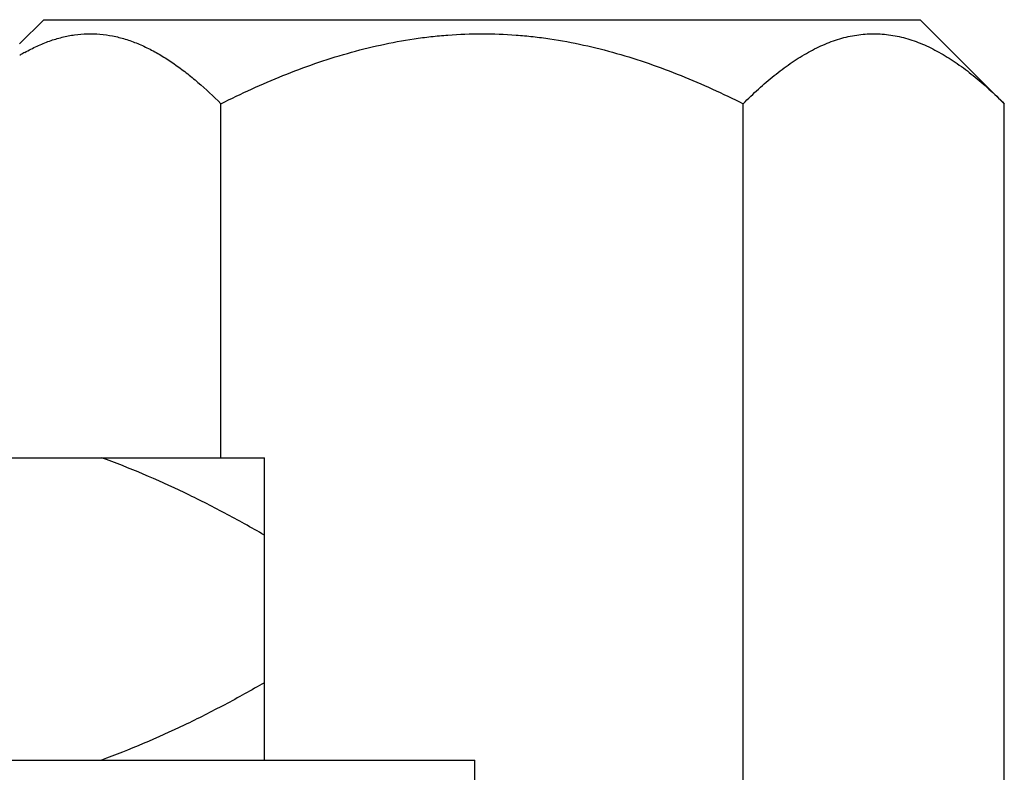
# Model space of a CAD drawing. Header units: inches. Extents: x 0 to 34, y 0 to 22.
# Tile 162 of 168: x 30.157 to 30.361, y 12.456 to 12.612. Entities that reach past the tile are written whole.
import ezdxf

# ---------------------------------------------------------------- set-up
doc = ezdxf.new("R2010")
doc.units = ezdxf.units.IN
doc.header["$LTSCALE"] = 1.87
doc.header["$MEASUREMENT"] = 0
doc.layers.get('0').update_dxf_attribs({"linetype": 'CONTINUOUS'})
doc.layers.add('02___PRT_ALL_AXES', color=7, linetype='CONTINUOUS')

msp = doc.modelspace()

# ---------------------------------------------------------------- linework, layer by layer
at = {"color": 7, "linetype": 'CONTINUOUS'}
for p, q in [((30.1571375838, 12.6068919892), (30.1621371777, 12.6118916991)), ((30.1621387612, 12.6118916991), (30.3433256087, 12.6118938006)), ((30.3606968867, 12.594524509), (30.3433271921, 12.6118938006)), ((30.1987509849, 12.5213511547), (30.1987501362, 12.5945226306)), ((30.3067163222, 12.4491877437), (30.3067146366, 12.5945238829)), ((30.3606985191, 12.4537871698), (30.3606968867, 12.594524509))]:
    msp.add_line(p, q, dxfattribs=at)
for centre, radius, start, end in [((30.178049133, 12.5695105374), 0.0407796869, 119.094450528, 120.4401742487), ((30.1787139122, 12.5683763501), 0.0420943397, 120.529003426, 120.7959125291)]:
    msp.add_arc(centre, radius, start, end, dxfattribs=at)
for points, knots in [([(30.1582199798, 12.6051446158), (30.1590494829, 12.605606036), (30.1607199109, 12.6064581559), (30.1632912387, 12.6075109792), (30.1658897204, 12.6082995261), (30.1685082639, 12.6088100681), (30.1711392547, 12.6090272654), (30.1737725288, 12.6089493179), (30.1763981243, 12.6085754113), (30.1790068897, 12.6079159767), (30.1815917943, 12.6069853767), (30.1841472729, 12.6058010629), (30.1866707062, 12.6043846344), (30.1891599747, 12.602756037), (30.1916147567, 12.6009362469), (30.1948796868, 12.5982508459), (30.1972207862, 12.5960519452), (30.1987501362, 12.5945226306)], [0, 0, 0, 0, 0.0623942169, 0.1231203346, 0.1824097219, 0.2406053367, 0.2981557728, 0.3555815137, 0.4134113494, 0.4721370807, 0.5321509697, 0.5937395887, 0.6570682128, 0.7222028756, 0.7891472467, 0.8578317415, 1, 1, 1, 1]), ([(30.1987501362, 12.5945226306), (30.202952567, 12.596623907), (30.2093719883, 12.5995589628), (30.2181710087, 12.6028696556), (30.2248938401, 12.6050031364), (30.2317313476, 12.6067368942), (30.2375132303, 12.6078058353), (30.2421749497, 12.6084151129), (30.2468555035, 12.6088536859), (30.2503824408, 12.6089877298), (30.2527322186, 12.6089877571)], [0, 0, 0, 0, 0.2499446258, 0.3749463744, 0.4999488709, 0.624952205, 0.7499573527, 0.8124736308, 0.8749992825, 1, 1, 1, 1]), ([(30.2527322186, 12.6089877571), (30.2550820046, 12.6089877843), (30.2586089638, 12.6088537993), (30.2632895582, 12.6084153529), (30.2679513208, 12.6078061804), (30.273733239, 12.6067373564), (30.2805707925, 12.6050037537), (30.2872936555, 12.6028704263), (30.2960927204, 12.5995599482), (30.3025121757, 12.5966250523), (30.3067146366, 12.5945238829)], [0, 0, 0, 0, 0.1250011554, 0.1875274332, 0.2500441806, 0.3750497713, 0.5000529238, 0.6250555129, 0.7500564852, 1, 1, 1, 1]), ([(30.3067146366, 12.5945238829), (30.307751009, 12.5955602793), (30.3098372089, 12.5975592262), (30.3130695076, 12.6003424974), (30.316363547, 12.6028277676), (30.319721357, 12.6049671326), (30.3225986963, 12.6064329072), (30.324925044, 12.6073742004), (30.3272297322, 12.6081435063), (30.3295771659, 12.6086768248), (30.3319388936, 12.6089439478), (30.3337055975, 12.6090103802), (30.3354723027, 12.6089439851), (30.3378340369, 12.6086769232), (30.3401814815, 12.6081436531), (30.3424861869, 12.6073744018), (30.3448125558, 12.6064331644), (30.3476899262, 12.6049674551), (30.3510477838, 12.6028281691), (30.3543418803, 12.6003429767), (30.3575742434, 12.5975597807), (30.35966049, 12.5955608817), (30.3606968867, 12.594524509)], [0, 0, 0, 0, 0.0699834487, 0.1378980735, 0.2035593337, 0.2668433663, 0.3277770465, 0.3574309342, 0.3865994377, 0.4437377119, 0.4719274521, 0.5000000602, 0.5280726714, 0.5562624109, 0.6134006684, 0.642569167, 0.6722230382, 0.733156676, 0.7964406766, 0.8621019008, 0.9300165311, 1, 1, 1, 1])]:
    msp.add_open_spline(points, degree=3, knots=knots, dxfattribs=at)
msp.add_open_spline([(30.1573310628, 12.6046352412), (30.1573502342, 12.6046465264), (30.1573694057, 12.6046578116), (30.1573885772, 12.6046690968)], degree=3, dxfattribs=at)
at = {"layer": '02___PRT_ALL_AXES', "color": 7, "linetype": 'CONTINUOUS'}
for p, q in [((29.8927576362, 12.5213511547), (30.2077576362, 12.5213511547)), ((30.2077576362, 12.4588511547), (30.2077576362, 12.5213511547)), ((29.8492576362, 12.4588511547), (30.2512576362, 12.4588511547)), ((30.2512576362, 12.4198511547), (30.2512576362, 12.4588511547))]:
    msp.add_line(p, q, dxfattribs=at)
for points in [[(30.2077576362, 12.5053511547), (30.205043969, 12.5069178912), (30.1995746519, 12.5099545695), (30.1884646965, 12.515577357), (30.1798763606, 12.5192414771), (30.1740497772, 12.5213511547)], [(30.2077576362, 12.4748511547), (30.205043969, 12.4732844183), (30.1995746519, 12.47024774), (30.1884646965, 12.4646249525), (30.1798763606, 12.4609608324), (30.1740497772, 12.4588511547)]]:
    msp.add_open_spline(points, degree=3, knots=[0, 0, 0, 0, 0.2516720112, 0.5022932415, 1, 1, 1, 1], dxfattribs=at)

doc.saveas('drawing.dxf')
